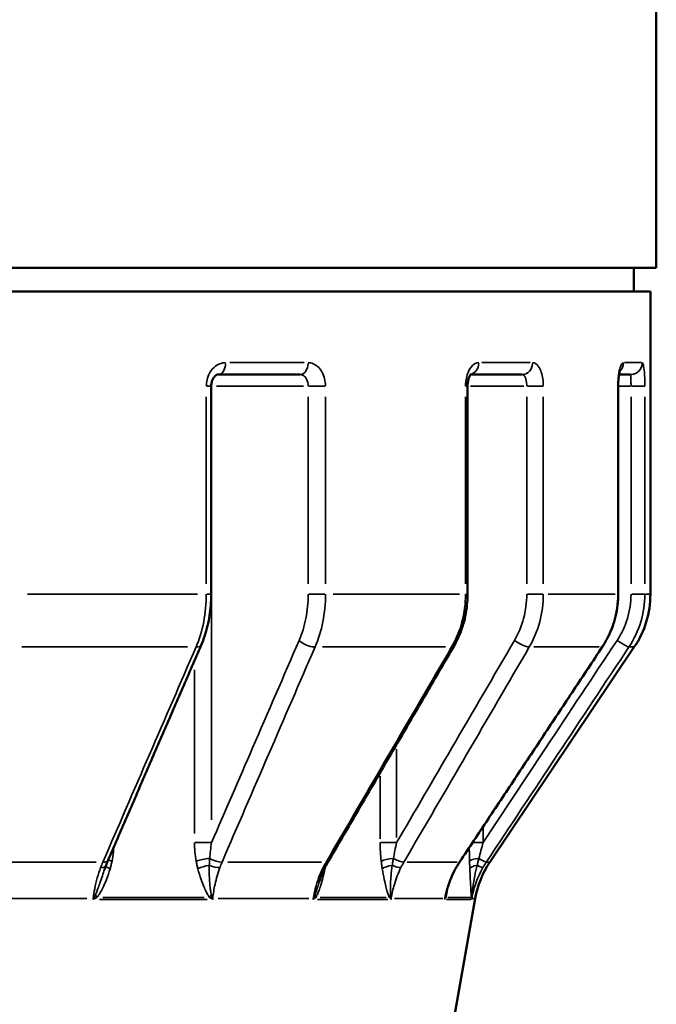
# Model space of a CAD drawing. Header units: millimetres. Extents: x 0 to 896, y -36 to 690.
# Tile 37 of 49: x 615 to 642, y 254 to 295. Entities that reach past the tile are written whole.
import ezdxf

# ---------------------------------------------------------------- set-up
doc = ezdxf.new("R2010")
doc.units = ezdxf.units.MM
doc.layers.add('Visible (ANSI)', color=7, linetype='Continuous', lineweight=50)
doc.layers.add('Visible Narrow (ANSI)', color=7, linetype='Continuous', lineweight=35)

msp = doc.modelspace()

# ---------------------------------------------------------------- linework, layer by layer
at = {"layer": 'Visible (ANSI)'}
for p, q in [((641.964, 302.402), (641.964, 284.627)), ((550.964, 284.627), (641.964, 284.627)), ((641.014, 284.627), (641.014, 283.627)), ((551.214, 283.627), (641.714, 283.627)), ((641.714, 283.627), (641.714, 270.845)), ((626.916, 280.127), (623.469, 280.127)), ((636.294, 280.127), (634.115, 280.127)), ((640.869, 280.127), (640.392, 280.127)), ((623.163, 270.845), (623.163, 279.627)), ((633.991, 270.845), (633.991, 279.627)), ((640.353, 270.845), (640.353, 279.627)), ((634.935, 259.53), (641.035, 268.616)), ((631.046, 239.433), (634.317, 257.994))]:
    msp.add_line(p, q, dxfattribs=at)
for centre, start, end in [((637.714, 270.845), 326.1267, 0), ((638.256, 257.3), 146.1267, 170.0064)]:
    msp.add_arc(centre, 4, start, end, dxfattribs=at)
for centre, major_axis, ratio, start_param, end_param in [((620.665, 257.316), (0.067, 3.937), 0.588705, 0.958872, 1.031421), ((630.827, 257.287), (0.041, 3.976), 0.834884, 0.97182, 1.041972), ((620.692, 257.312), (0.048, 3.944), 0.59388, 1.028541, 1.073483), ((636.904, 257.292), (0.004, 3.997), 0.980833, 0.977087, 1.04606)]:
    msp.add_ellipse(centre, major_axis=major_axis, ratio=ratio, start_param=start_param, end_param=end_param, dxfattribs=at)
for points, knots in [([(623.163, 279.627), (623.163, 279.677), (623.168, 279.726), (623.187, 279.82), (623.202, 279.865), (623.237, 279.945), (623.259, 279.98), (623.304, 280.04), (623.329, 280.064), (623.378, 280.102), (623.402, 280.114), (623.44, 280.125), (623.454, 280.127), (623.469, 280.127)], [0, 0, 0, 0, 0.0249976, 0.0249976, 0.0500566, 0.0500566, 0.0754381, 0.0754381, 0.1019784, 0.1019784, 0.1324998, 0.1324998, 0.1572162, 0.1572162, 0.1572162, 0.1572162]), ([(633.991, 279.627), (633.991, 279.687), (633.995, 279.747), (634.011, 279.858), (634.023, 279.911), (634.05, 280), (634.065, 280.039), (634.094, 280.097), (634.108, 280.118), (634.128, 280.144), (634.134, 280.151), (634.136, 280.152), (634.136, 280.152), (634.136, 280.152)], [0, 0, 0, 0, 0.0249092, 0.0249092, 0.0493822, 0.0493822, 0.0725417, 0.0725417, 0.0937277, 0.0937277, 0.1131923, 0.1131923, 0.1150812, 0.1150812, 0.1150812, 0.1150812]), ([(640.353, 279.627), (640.353, 279.71), (640.356, 279.792), (640.367, 279.947), (640.375, 280.019), (640.393, 280.141), (640.404, 280.193), (640.422, 280.265), (640.43, 280.29), (640.437, 280.308), (640.439, 280.311), (640.439, 280.311)], [0, 0, 0, 0, 0.0281952, 0.0281952, 0.0558619, 0.0558619, 0.0815221, 0.0815221, 0.1027547, 0.1027547, 0.1121636, 0.1121636, 0.1121636, 0.1121636]), ([(622.739, 268.696), (622.795, 268.825), (622.845, 268.958), (622.935, 269.231), (622.975, 269.371), (623.043, 269.656), (623.071, 269.801), (623.117, 270.096), (623.134, 270.245), (623.157, 270.544), (623.163, 270.695), (623.163, 270.845)], [0, 0, 0, 0, 0.0413955, 0.0413955, 0.082791, 0.082791, 0.1241865, 0.1241865, 0.165582, 0.165582, 0.2069775, 0.2069775, 0.2069775, 0.2069775]), ([(633.407, 268.643), (633.483, 268.773), (633.552, 268.909), (633.676, 269.187), (633.731, 269.33), (633.825, 269.623), (633.864, 269.772), (633.927, 270.074), (633.951, 270.227), (633.983, 270.535), (633.991, 270.69), (633.991, 270.845)], [0, 0, 0, 0, 0.0413955, 0.0413955, 0.082791, 0.082791, 0.1241865, 0.1241865, 0.165582, 0.165582, 0.2069775, 0.2069775, 0.2069775, 0.2069775]), ([(639.683, 268.618), (639.77, 268.749), (639.849, 268.885), (639.991, 269.166), (640.053, 269.31), (640.162, 269.606), (640.207, 269.756), (640.28, 270.063), (640.307, 270.218), (640.344, 270.531), (640.353, 270.688), (640.353, 270.845)], [0, 0, 0, 0, 0.0413955, 0.0413955, 0.082791, 0.082791, 0.1241865, 0.1241865, 0.165582, 0.165582, 0.2069775, 0.2069775, 0.2069775, 0.2069775]), ([(618.806, 259.61), (619.068, 260.215), (619.33, 260.821), (619.855, 262.032), (620.117, 262.638), (620.642, 263.85), (620.904, 264.455), (621.428, 265.667), (621.69, 266.273), (622.215, 267.484), (622.477, 268.09), (622.739, 268.696)], [0, 0, 0, 0, 0.219092, 0.219092, 0.438184, 0.438184, 0.657276, 0.657276, 0.876368, 0.876368, 1.095461, 1.095461, 1.095461, 1.095461]), ([(628.108, 259.556), (628.461, 260.162), (628.815, 260.768), (629.521, 261.979), (629.875, 262.585), (630.581, 263.796), (630.935, 264.402), (631.641, 265.614), (631.994, 266.22), (632.701, 267.431), (633.054, 268.037), (633.407, 268.643)], [0, 0, 0, 0, 0.219092, 0.219092, 0.438184, 0.438184, 0.657276, 0.657276, 0.876368, 0.876368, 1.095461, 1.095461, 1.095461, 1.095461]), ([(633.657, 259.532), (634.059, 260.138), (634.461, 260.743), (635.265, 261.955), (635.666, 262.56), (636.47, 263.772), (636.872, 264.378), (637.675, 265.589), (638.077, 266.195), (638.88, 267.407), (639.282, 268.013), (639.683, 268.618)], [0, 0, 0, 0, 0.219092, 0.219092, 0.438184, 0.438184, 0.657276, 0.657276, 0.876368, 0.876368, 1.095461, 1.095461, 1.095461, 1.095461]), ([(627.728, 258.7), (627.742, 258.743), (627.757, 258.786), (627.787, 258.871), (627.802, 258.913), (627.835, 258.997), (627.852, 259.039), (627.887, 259.121), (627.905, 259.162), (627.942, 259.242), (627.961, 259.282), (627.981, 259.322)], [0.14166289, 0.14166289, 0.14166289, 0.14166289, 0.15699974, 0.15699974, 0.17233659, 0.17233659, 0.18767344, 0.18767344, 0.20301028, 0.20301028, 0.21834713, 0.21834713, 0.21834713, 0.21834713]), ([(633.09, 258.215), (633.108, 258.291), (633.128, 258.366), (633.171, 258.516), (633.196, 258.59), (633.248, 258.736), (633.276, 258.809), (633.337, 258.952), (633.37, 259.023), (633.439, 259.162), (633.475, 259.231), (633.514, 259.298)], [0.0868192, 0.0868192, 0.0868192, 0.0868192, 0.1131248, 0.1131248, 0.1394303, 0.1394303, 0.1657359, 0.1657359, 0.1920415, 0.1920415, 0.2183471, 0.2183471, 0.2183471, 0.2183471])]:
    msp.add_open_spline(points, degree=3, knots=knots, dxfattribs=at)
msp.add_open_spline([(640.439, 280.311), (640.439, 280.311), (640.439, 280.311), (640.438, 280.31)], degree=3, dxfattribs=at)
at = {"layer": 'Visible Narrow (ANSI)'}
for p, q in [((623.951, 280.627), (627.089, 280.627)), ((634.587, 280.627), (636.635, 280.627)), ((640.625, 280.627), (641.336, 280.627)), ((622.974, 279.627), (623.162, 279.627)), ((623.18, 279.627), (623.164, 279.627)), ((623.385, 279.627), (627.055, 279.627)), ((627.287, 279.627), (627.96, 279.627)), ((633.913, 279.627), (633.991, 279.627)), ((634.116, 279.627), (636.366, 279.627)), ((636.527, 279.627), (637.172, 279.627)), ((640.339, 279.627), (640.353, 279.627)), ((640.38, 279.627), (640.868, 279.627)), ((640.936, 279.627), (641.473, 279.627)), ((622.956, 279.188), (622.956, 271.285)), ((627.259, 279.188), (627.259, 271.285)), ((627.991, 271.285), (627.991, 279.188)), ((633.905, 279.188), (633.905, 271.285)), ((636.491, 279.188), (636.491, 271.285)), ((637.191, 271.285), (637.191, 279.188)), ((640.338, 279.188), (640.338, 271.285)), ((640.895, 279.188), (640.895, 271.285)), ((641.479, 271.285), (641.479, 279.188)), ((623.181, 261.321), (623.181, 278.664)), ((615.407, 270.845), (622.581, 270.845)), ((623.162, 270.845), (622.974, 270.845)), ((627.96, 270.845), (627.287, 270.845)), ((628.319, 270.845), (633.644, 270.845)), ((633.991, 270.845), (633.913, 270.845)), ((637.172, 270.845), (636.527, 270.845)), ((637.39, 270.845), (640.223, 270.845)), ((640.353, 270.845), (640.339, 270.845)), ((641.473, 270.845), (640.936, 270.845)), ((641.502, 270.845), (641.713, 270.845)), ((622.157, 268.616), (615.158, 268.616)), ((633.064, 268.616), (627.869, 268.616)), ((639.556, 268.616), (636.792, 268.616)), ((641.034, 268.616), (640.83, 268.616)), ((622.455, 267.655), (622.455, 260.741)), ((630.996, 260.565), (630.996, 264.301)), ((630.299, 263.165), (630.299, 260.505)), ((634.647, 260.391), (634.647, 260.99)), ((622.485, 260.357), (623.153, 260.357)), ((630.319, 260.357), (630.96, 260.357)), ((634.222, 260.357), (634.623, 260.357)), ((612.971, 259.53), (618.304, 259.53)), ((623.861, 259.53), (627.819, 259.53)), ((631.446, 259.53), (633.552, 259.53)), ((634.798, 259.53), (634.935, 259.53)), ((617.909, 257.994), (612.755, 257.994)), ((618.18, 257.992), (618.176, 257.953)), ((618.445, 257.951), (622.986, 257.951)), ((622.869, 258.038), (618.588, 258.038)), ((623.221, 257.953), (623.225, 257.992)), ((627.284, 257.994), (623.459, 257.994)), ((627.656, 257.951), (630.62, 257.951)), ((630.553, 258.038), (627.759, 258.038)), ((630.761, 257.953), (630.767, 257.992)), ((632.942, 257.994), (630.906, 257.994)), ((633.105, 257.951), (634.135, 257.951)), ((634.125, 258.038), (633.155, 258.038)), ((634.165, 257.953), (634.172, 257.992)), ((634.317, 257.994), (634.186, 257.994))]:
    msp.add_line(p, q, dxfattribs=at)
for centre, major_axis, ratio, start_param, end_param in [((623.469, 280.627), (0, -0.5), 0.603458, 0.07854, 1.492257), ((626.916, 280.627), (0, -0.5), 0.680491, 0.07854, 1.492257), ((634.044, 280.627), (0, -0.5), 0.83979, 0.25313, 1.501445), ((636.294, 280.627), (0, -0.5), 0.89007, 0.07854, 1.492257), ((640.087, 280.627), (0, -0.5), 0.974831, 0.79873, 1.530161), ((640.869, 280.627), (0, -0.5), 0.992293, 0.07854, 1.492257), ((622.798, 279.627), (0, 0.5), 0.766044, 4.723551, 4.924467), ((627.259, 268.895), (0.459, -0.199), 0.427761, 4.014299, 5.483049), ((636.225, 268.895), (0.432, -0.252), 0.279201, 4.347318, 5.816068), ((640.395, 268.895), (0.417, -0.276), 0.096966, 4.648741, 6.117491), ((622.28, 268.895), (0.459, -0.199), 0.427761, 5.484391, 6.241144), ((632.975, 268.895), (0.432, -0.252), 0.279201, 5.800759, 6.257794), ((639.267, 268.895), (0.417, -0.276), 0.096966, 6.087111, 6.272866), ((618.347, 259.808), (0.459, -0.199), 0.428039, 5.475206, 6.24066), ((619.269, 259.563), (-0.489, 0.105), 0.153195, 0.436788, 0.923314), ((622.872, 259.563), (-0.491, -0.095), 0.177395, 4.259936, 5.391854), ((623.326, 259.808), (0.459, -0.199), 0.428039, 4.446345, 5.515227), ((627.676, 259.808), (0.432, -0.252), 0.279382, 5.791543, 6.257309), ((630.792, 259.563), (-0.497, -0.059), 0.230599, 4.612282, 5.7442), ((630.926, 259.808), (0.432, -0.252), 0.279382, 4.779332, 5.848214), ((634.572, 259.563), (-0.5, -0.015), 0.255989, 4.971278, 6.103195), ((634.369, 259.808), (0.417, -0.276), 0.097028, 5.080682, 6.149564), ((618.241, 259.546), (0.469, -0.174), 0.383318, 5.451504, 6.239413), ((619.188, 259.244), (-0.48, 0.14), 0.202284, 0.186638, 0.924908), ((622.944, 259.244), (-0.484, -0.127), 0.235722, 4.41562, 5.389502), ((623.221, 259.546), (0.469, -0.174), 0.383318, 4.607791, 5.506588), ((627.534, 259.546), (0.447, -0.224), 0.250193, 5.772142, 6.256288), ((628.385, 259.244), (-0.49, 0.099), 0.284149, 0.542342, 0.612584), ((630.837, 259.244), (-0.494, -0.08), 0.305975, 4.770477, 5.744359), ((630.784, 259.546), (0.447, -0.224), 0.250193, 4.945305, 5.844103), ((633.079, 259.546), (0.435, -0.247), 0.086891, 6.06859, 6.271891), ((633.241, 259.808), (0.417, -0.276), 0.097028, 6.077826, 6.272377), ((634.583, 259.244), (-0.5, -0.02), 0.339322, 5.137632, 6.111514), ((634.208, 259.546), (0.435, -0.247), 0.086891, 5.257355, 6.156153), ((617.898, 258.081), (0.497, -0.056), 0.133428, 5.334522, 5.373795), ((618.498, 257.907), (-0.367, 0.339), 0.337079, 0.980859, 1.035736), ((618.624, 258.038), (-0.366, 0.341), 0.434613, 0.865104, 1.120135), ((623.443, 258.038), (-0.388, -0.315), 0.529114, 5.021095, 5.276126), ((623.542, 257.907), (-0.421, -0.27), 0.570774, 5.199982, 5.25486), ((622.877, 258.081), (0.497, -0.056), 0.133428, 5.462436, 5.501708), ((627.071, 258.081), (0.494, -0.076), 0.087089, 5.682638, 5.721911), ((627.902, 257.907), (-0.409, 0.287), 0.535307, 0.678925, 0.733803), ((627.994, 258.038), (-0.419, 0.272), 0.618372, 0.541034, 0.796065), ((631.139, 258.038), (-0.449, -0.219), 0.680054, 5.391796, 5.646827), ((631.195, 257.907), (-0.476, -0.152), 0.687841, 5.607967, 5.662845), ((630.321, 258.081), (0.494, -0.076), 0.087089, 5.810551, 5.849824), ((632.553, 258.081), (0.493, -0.086), 0.030246, 6.027675, 6.066947), ((633.515, 257.907), (-0.465, 0.184), 0.668969, 0.292743, 0.347621), ((633.561, 258.038), (-0.48, 0.139), 0.727547, 0.109778, 0.364809), ((634.653, 258.038), (-0.497, -0.052), 0.748969, 5.874225, 6.129256), ((634.658, 257.907), (-0.5, 0.02), 0.721943, 6.098184, 6.153062), ((633.682, 258.081), (0.493, -0.086), 0.030246, 6.155588, 6.194861)]:
    msp.add_ellipse(centre, major_axis=major_axis, ratio=ratio, start_param=start_param, end_param=end_param, dxfattribs=at)
for points, knots in [([(623.77, 280.627), (623.598, 280.627), (623.425, 280.557), (623.195, 280.347), (623.119, 280.241), (623.02, 280.03), (622.989, 279.929), (622.961, 279.76), (622.956, 279.694), (622.956, 279.627)], [-0.1572162, -0.1572162, -0.1572162, -0.1572162, -0.0930799, -0.0930799, -0.0517111, -0.0517111, -0.0198889, -0.0198889, 0, 0, 0, 0]), ([(627.991, 279.627), (627.991, 279.682), (627.987, 279.737), (627.956, 279.997), (627.883, 280.191), (627.691, 280.451), (627.588, 280.535), (627.404, 280.612), (627.33, 280.627), (627.256, 280.627)], [-0.1572184, -0.1572184, -0.1572184, -0.1572184, -0.1407205, -0.1407205, -0.0781781, -0.0781781, -0.0300685, -0.0300685, 0, 0, 0, 0]), ([(634.464, 280.627), (634.347, 280.627), (634.228, 280.557), (634.07, 280.347), (634.018, 280.241), (633.949, 280.029), (633.928, 279.929), (633.909, 279.76), (633.905, 279.694), (633.905, 279.627)], [-0.1572161, -0.1572161, -0.1572161, -0.1572161, -0.0930556, -0.0930556, -0.0516976, -0.0516976, -0.0198837, -0.0198837, 0, 0, 0, 0]), ([(637.191, 279.627), (637.191, 279.682), (637.189, 279.737), (637.17, 279.997), (637.126, 280.191), (637.008, 280.451), (636.945, 280.535), (636.831, 280.612), (636.786, 280.627), (636.739, 280.627)], [-0.1572182, -0.1572182, -0.1572182, -0.1572182, -0.1407205, -0.1407205, -0.0781781, -0.0781781, -0.0300685, -0.0300685, 0, 0, 0, 0]), ([(640.575, 280.627), (640.567, 280.627), (640.558, 280.625), (640.51, 280.602), (640.469, 280.534), (640.409, 280.345), (640.387, 280.24), (640.357, 280.028), (640.348, 279.928), (640.34, 279.759), (640.338, 279.693), (640.338, 279.627)], [-0.1572162, -0.1572162, -0.1572162, -0.1572162, -0.1463215, -0.1463215, -0.092739, -0.092739, -0.0515216, -0.0515216, -0.019816, -0.019816, 0, 0, 0, 0]), ([(641.479, 279.627), (641.479, 279.747), (641.477, 279.867), (641.466, 280.147), (641.455, 280.298), (641.427, 280.495), (641.412, 280.559), (641.386, 280.616), (641.376, 280.627), (641.365, 280.627)], [-0.1572178, -0.1572178, -0.1572178, -0.1572178, -0.1212834, -0.1212834, -0.0673797, -0.0673797, -0.0259153, -0.0259153, 0, 0, 0, 0]), ([(626.916, 280.127), (626.951, 280.127), (626.986, 280.12), (627.072, 280.081), (627.12, 280.039), (627.209, 279.909), (627.243, 279.812), (627.258, 279.682), (627.259, 279.655), (627.259, 279.627)], [0, 0, 0, 0, 0.0300685, 0.0300685, 0.0781781, 0.0781781, 0.1407205, 0.1407205, 0.1572184, 0.1572184, 0.1572184, 0.1572184]), ([(636.294, 280.127), (636.315, 280.127), (636.335, 280.12), (636.385, 280.081), (636.413, 280.039), (636.463, 279.909), (636.482, 279.812), (636.49, 279.682), (636.491, 279.655), (636.491, 279.627)], [0, 0, 0, 0, 0.0300685, 0.0300685, 0.0781781, 0.0781781, 0.1407205, 0.1407205, 0.1572182, 0.1572182, 0.1572182, 0.1572182]), ([(640.869, 280.127), (640.872, 280.127), (640.875, 280.122), (640.882, 280.093), (640.885, 280.061), (640.891, 279.962), (640.893, 279.887), (640.895, 279.747), (640.895, 279.687), (640.895, 279.627)], [0, 0, 0, 0, 0.0259153, 0.0259153, 0.0673797, 0.0673797, 0.1212834, 0.1212834, 0.1572178, 0.1572178, 0.1572178, 0.1572178]), ([(622.956, 270.845), (622.956, 270.451), (622.918, 270.057), (622.772, 269.303), (622.663, 268.943), (622.523, 268.616)], [-0.2069775, -0.2069775, -0.2069775, -0.2069775, -0.1034888, -0.1034888, 0, 0, 0, 0]), ([(627.259, 270.845), (627.259, 270.5), (627.226, 270.156), (627.096, 269.496), (627, 269.181), (626.876, 268.895)], [0, 0, 0, 0, 0.1034968, 0.1034968, 0.2069775, 0.2069775, 0.2069775, 0.2069775]), ([(627.549, 268.616), (627.692, 268.943), (627.803, 269.303), (627.952, 270.057), (627.991, 270.451), (627.991, 270.845)], [-0.2069775, -0.2069775, -0.2069775, -0.2069775, -0.1034968, -0.1034968, 0, 0, 0, 0]), ([(633.905, 270.845), (633.905, 270.451), (633.854, 270.057), (633.656, 269.303), (633.508, 268.943), (633.318, 268.616)], [-0.2069775, -0.2069775, -0.2069775, -0.2069775, -0.1034888, -0.1034888, 0, 0, 0, 0]), ([(636.491, 270.845), (636.491, 270.5), (636.446, 270.155), (636.272, 269.496), (636.142, 269.181), (635.975, 268.895)], [0, 0, 0, 0, 0.1035064, 0.1035064, 0.2069775, 0.2069775, 0.2069775, 0.2069775]), ([(636.599, 268.616), (636.79, 268.943), (636.94, 269.303), (637.14, 270.057), (637.191, 270.451), (637.191, 270.845)], [-0.2069775, -0.2069775, -0.2069775, -0.2069775, -0.1035064, -0.1035064, 0, 0, 0, 0]), ([(640.338, 270.845), (640.338, 270.451), (640.28, 270.057), (640.054, 269.303), (639.885, 268.943), (639.669, 268.616)], [-0.2069775, -0.2069775, -0.2069775, -0.2069775, -0.1034888, -0.1034888, 0, 0, 0, 0]), ([(640.895, 270.845), (640.895, 270.501), (640.844, 270.156), (640.646, 269.496), (640.498, 269.181), (640.308, 268.895)], [0, 0, 0, 0, 0.1034894, 0.1034894, 0.2069775, 0.2069775, 0.2069775, 0.2069775]), ([(640.808, 268.616), (641.025, 268.943), (641.194, 269.303), (641.421, 270.057), (641.479, 270.451), (641.479, 270.845)], [-0.2069775, -0.2069775, -0.2069775, -0.2069775, -0.1034894, -0.1034894, 0, 0, 0, 0]), ([(626.876, 268.895), (626.221, 267.38), (625.566, 265.866), (624.334, 263.02), (623.757, 261.689), (623.181, 260.357)], [0, 0, 0, 0, 0.54773, 0.54773, 1.029261, 1.029261, 1.029261, 1.029261]), ([(635.975, 268.895), (635.092, 267.38), (634.209, 265.866), (632.55, 263.02), (631.773, 261.689), (630.996, 260.357)], [0, 0, 0, 0, 0.54773, 0.54773, 1.029261, 1.029261, 1.029261, 1.029261]), ([(640.308, 268.895), (639.304, 267.38), (638.3, 265.866), (636.413, 263.02), (635.53, 261.689), (634.647, 260.357)], [0, 0, 0, 0, 0.54773, 0.54773, 1.029261, 1.029261, 1.029261, 1.029261]), ([(622.523, 268.616), (621.867, 267.101), (621.211, 265.587), (619.898, 262.558), (619.242, 261.044), (618.586, 259.53)], [-1.095461, -1.095461, -1.095461, -1.095461, -0.54773, -0.54773, 0, 0, 0, 0]), ([(623.619, 259.53), (624.274, 261.044), (624.929, 262.558), (626.239, 265.587), (626.894, 267.101), (627.549, 268.616)], [-1.095461, -1.095461, -1.095461, -1.095461, -0.54773, -0.54773, 0, 0, 0, 0]), ([(633.318, 268.616), (632.435, 267.101), (631.552, 265.587), (629.784, 262.558), (628.901, 261.044), (628.017, 259.53)], [-1.095461, -1.095461, -1.095461, -1.095461, -0.54773, -0.54773, 0, 0, 0, 0]), ([(631.302, 259.53), (632.185, 261.044), (633.068, 262.558), (634.834, 265.587), (635.716, 267.101), (636.599, 268.616)], [-1.095461, -1.095461, -1.095461, -1.095461, -0.54773, -0.54773, 0, 0, 0, 0]), ([(639.669, 268.616), (638.665, 267.101), (637.66, 265.587), (635.651, 262.558), (634.647, 261.044), (633.642, 259.53)], [-1.095461, -1.095461, -1.095461, -1.095461, -0.54773, -0.54773, 0, 0, 0, 0]), ([(634.783, 259.53), (635.787, 261.044), (636.792, 262.558), (638.8, 265.587), (639.804, 267.101), (640.808, 268.616)], [-1.095461, -1.095461, -1.095461, -1.095461, -0.54773, -0.54773, 0, 0, 0, 0]), ([(618.972, 259.563), (618.999, 259.693), (619.019, 259.824), (619.039, 260.027), (619.045, 260.098), (619.048, 260.169)], [0, 0, 0, 0, 0.0401426, 0.0401426, 0.06143503, 0.06143503, 0.06143503, 0.06143503]), ([(622.455, 260.357), (622.455, 260.224), (622.461, 260.09), (622.485, 259.824), (622.503, 259.693), (622.527, 259.563)], [-0.08028521, -0.08028521, -0.08028521, -0.08028521, -0.0401426, -0.0401426, 0, 0, 0, 0]), ([(623.099, 259.686), (623.106, 259.795), (623.116, 259.907), (623.144, 260.131), (623.161, 260.244), (623.181, 260.357)], [0, 0, 0, 0, 0.0401426, 0.0401426, 0.08028521, 0.08028521, 0.08028521, 0.08028521]), ([(630.299, 260.357), (630.299, 260.224), (630.303, 260.09), (630.318, 259.824), (630.329, 259.693), (630.344, 259.563)], [-0.08028521, -0.08028521, -0.08028521, -0.08028521, -0.0401426, -0.0401426, 0, 0, 0, 0]), ([(630.859, 259.686), (630.877, 259.795), (630.898, 259.907), (630.945, 260.131), (630.97, 260.244), (630.996, 260.357)], [0, 0, 0, 0, 0.0401426, 0.0401426, 0.08028521, 0.08028521, 0.08028521, 0.08028521]), ([(634.064, 260.145), (634.065, 260.082), (634.065, 260.019), (634.068, 259.824), (634.071, 259.693), (634.075, 259.563)], [-0.05904345, -0.05904345, -0.05904345, -0.05904345, -0.0401426, -0.0401426, 0, 0, 0, 0]), ([(634.47, 259.686), (634.498, 259.795), (634.527, 259.907), (634.586, 260.131), (634.616, 260.244), (634.647, 260.357)], [0, 0, 0, 0, 0.0401426, 0.0401426, 0.08028521, 0.08028521, 0.08028521, 0.08028521]), ([(618.892, 259.244), (618.907, 259.295), (618.92, 259.347), (618.947, 259.453), (618.96, 259.508), (618.972, 259.563)], [0, 0, 0, 0, 0.01627289, 0.01627289, 0.03345504, 0.03345504, 0.03345504, 0.03345504]), ([(622.527, 259.563), (622.538, 259.508), (622.549, 259.453), (622.574, 259.347), (622.586, 259.295), (622.599, 259.244)], [-0.03345504, -0.03345504, -0.03345504, -0.03345504, -0.01627289, -0.01627289, 0, 0, 0, 0]), ([(623.083, 259.395), (623.084, 259.443), (623.086, 259.49), (623.092, 259.587), (623.095, 259.637), (623.099, 259.686)], [0, 0, 0, 0, 0.01627289, 0.01627289, 0.03345504, 0.03345504, 0.03345504, 0.03345504]), ([(630.344, 259.563), (630.351, 259.508), (630.358, 259.453), (630.373, 259.347), (630.38, 259.295), (630.388, 259.244)], [-0.03345504, -0.03345504, -0.03345504, -0.03345504, -0.01627289, -0.01627289, 0, 0, 0, 0]), ([(630.81, 259.395), (630.817, 259.443), (630.825, 259.49), (630.841, 259.587), (630.85, 259.637), (630.859, 259.686)], [0, 0, 0, 0, 0.01627289, 0.01627289, 0.03345504, 0.03345504, 0.03345504, 0.03345504]), ([(634.075, 259.563), (634.076, 259.508), (634.078, 259.453), (634.082, 259.347), (634.084, 259.295), (634.086, 259.244)], [-0.03345504, -0.03345504, -0.03345504, -0.03345504, -0.01627289, -0.01627289, 0, 0, 0, 0]), ([(634.395, 259.395), (634.407, 259.443), (634.419, 259.49), (634.444, 259.587), (634.457, 259.637), (634.47, 259.686)], [0, 0, 0, 0, 0.01627289, 0.01627289, 0.03345504, 0.03345504, 0.03345504, 0.03345504]), ([(618.49, 259.296), (618.385, 259.016), (618.301, 258.716), (618.217, 258.27), (618.197, 258.133), (618.181, 257.994)], [-0.2183471, -0.2183471, -0.2183471, -0.2183471, -0.1091736, -0.1091736, -0.0616704, -0.0616704, -0.0616704, -0.0616704]), ([(618.656, 259.218), (618.626, 259.129), (618.595, 259.039), (618.53, 258.848), (618.496, 258.746), (618.434, 258.567), (618.407, 258.489), (618.358, 258.354), (618.337, 258.296), (618.301, 258.207), (618.287, 258.174), (618.272, 258.143)], [-0.1204244, -0.1204244, -0.1204244, -0.1204244, -0.0905507, -0.0905507, -0.0573913, -0.0573913, -0.031884, -0.031884, -0.0122631, -0.0122631, 0, 0, 0, 0]), ([(618.335, 258.038), (618.36, 258.065), (618.383, 258.095), (618.439, 258.175), (618.471, 258.227), (618.54, 258.351), (618.576, 258.423), (618.655, 258.591), (618.697, 258.689), (618.794, 258.936), (618.847, 259.088), (618.892, 259.244)], [0, 0, 0, 0, 0.0122631, 0.0122631, 0.031884, 0.031884, 0.0573913, 0.0573913, 0.0905507, 0.0905507, 0.1402877, 0.1402877, 0.1402877, 0.1402877]), ([(622.599, 259.244), (622.64, 259.088), (622.687, 258.936), (622.773, 258.689), (622.81, 258.591), (622.881, 258.423), (622.913, 258.351), (622.973, 258.227), (623.001, 258.175), (623.05, 258.095), (623.07, 258.065), (623.091, 258.038)], [-0.1402877, -0.1402877, -0.1402877, -0.1402877, -0.0905507, -0.0905507, -0.0573913, -0.0573913, -0.031884, -0.031884, -0.0122631, -0.0122631, 0, 0, 0, 0]), ([(623.171, 258.143), (623.162, 258.174), (623.155, 258.207), (623.138, 258.296), (623.129, 258.354), (623.112, 258.489), (623.104, 258.567), (623.09, 258.746), (623.085, 258.848), (623.077, 259.1), (623.078, 259.249), (623.083, 259.395)], [0, 0, 0, 0, 0.0122631, 0.0122631, 0.031884, 0.031884, 0.0573913, 0.0573913, 0.0905507, 0.0905507, 0.1402877, 0.1402877, 0.1402877, 0.1402877]), ([(623.226, 257.994), (623.248, 258.196), (623.281, 258.395), (623.376, 258.834), (623.444, 259.072), (623.527, 259.296)], [-0.1566768, -0.1566768, -0.1566768, -0.1566768, -0.0875649, -0.0875649, 0, 0, 0, 0]), ([(627.889, 259.296), (627.748, 259.016), (627.637, 258.716), (627.524, 258.27), (627.496, 258.133), (627.475, 257.994)], [-0.2183471, -0.2183471, -0.2183471, -0.2183471, -0.1091736, -0.1091736, -0.0616704, -0.0616704, -0.0616704, -0.0616704]), ([(627.583, 258.038), (627.6, 258.065), (627.616, 258.095), (627.655, 258.175), (627.677, 258.227), (627.725, 258.351), (627.75, 258.423), (627.805, 258.591), (627.834, 258.689), (627.902, 258.936), (627.938, 259.088), (627.969, 259.244)], [0, 0, 0, 0, 0.0122631, 0.0122631, 0.031884, 0.031884, 0.0573913, 0.0573913, 0.0905507, 0.0905507, 0.1402877, 0.1402877, 0.1402877, 0.1402877]), ([(630.388, 259.244), (630.413, 259.088), (630.442, 258.936), (630.495, 258.689), (630.517, 258.591), (630.56, 258.423), (630.579, 258.351), (630.616, 258.227), (630.633, 258.175), (630.662, 258.095), (630.674, 258.065), (630.687, 258.038)], [-0.1402877, -0.1402877, -0.1402877, -0.1402877, -0.0905507, -0.0905507, -0.0573913, -0.0573913, -0.031884, -0.031884, -0.0122631, -0.0122631, 0, 0, 0, 0]), ([(630.745, 258.143), (630.741, 258.174), (630.739, 258.207), (630.734, 258.296), (630.733, 258.354), (630.733, 258.489), (630.735, 258.567), (630.742, 258.746), (630.749, 258.848), (630.771, 259.1), (630.789, 259.249), (630.81, 259.395)], [0, 0, 0, 0, 0.0122631, 0.0122631, 0.031884, 0.031884, 0.0573913, 0.0573913, 0.0905507, 0.0905507, 0.1402877, 0.1402877, 0.1402877, 0.1402877]), ([(630.768, 257.994), (630.798, 258.196), (630.843, 258.395), (630.972, 258.834), (631.065, 259.072), (631.176, 259.296)], [-0.1566768, -0.1566768, -0.1566768, -0.1566768, -0.0875638, -0.0875638, 0, 0, 0, 0]), ([(633.498, 259.296), (633.338, 259.016), (633.212, 258.716), (633.084, 258.27), (633.053, 258.133), (633.029, 257.994)], [-0.2183471, -0.2183471, -0.2183471, -0.2183471, -0.1091736, -0.1091736, -0.0616704, -0.0616704, -0.0616704, -0.0616704]), ([(634.086, 259.244), (634.092, 259.088), (634.099, 258.936), (634.112, 258.689), (634.117, 258.591), (634.127, 258.423), (634.131, 258.351), (634.14, 258.227), (634.143, 258.175), (634.15, 258.095), (634.153, 258.065), (634.155, 258.038)], [-0.1402877, -0.1402877, -0.1402877, -0.1402877, -0.0905507, -0.0905507, -0.0573913, -0.0573913, -0.031884, -0.031884, -0.0122631, -0.0122631, 0, 0, 0, 0]), ([(634.172, 257.994), (634.207, 258.196), (634.258, 258.395), (634.405, 258.834), (634.512, 259.072), (634.639, 259.296)], [-0.1566768, -0.1566768, -0.1566768, -0.1566768, -0.0875995, -0.0875995, 0, 0, 0, 0]), ([(634.184, 258.143), (634.186, 258.174), (634.189, 258.207), (634.197, 258.296), (634.204, 258.354), (634.22, 258.489), (634.231, 258.567), (634.259, 258.746), (634.277, 258.848), (634.326, 259.1), (634.359, 259.249), (634.395, 259.395)], [0, 0, 0, 0, 0.0122631, 0.0122631, 0.031884, 0.031884, 0.0573913, 0.0573913, 0.0905507, 0.0905507, 0.1402877, 0.1402877, 0.1402877, 0.1402877]), ([(627.728, 258.7), (627.723, 258.682), (627.717, 258.663), (627.686, 258.567), (627.662, 258.489), (627.619, 258.354), (627.601, 258.296), (627.571, 258.207), (627.559, 258.174), (627.547, 258.143)], [-0.06341438, -0.06341438, -0.06341438, -0.06341438, -0.05739127, -0.05739127, -0.03188404, -0.03188404, -0.01226309, -0.01226309, 0, 0, 0, 0]), ([(633.077, 258.038), (633.085, 258.065), (633.092, 258.095), (633.109, 258.175), (633.119, 258.227), (633.139, 258.342), (633.148, 258.404), (633.158, 258.468)], [0, 0, 0, 0, 0.01226309, 0.01226309, 0.03188404, 0.03188404, 0.05411285, 0.05411285, 0.05411285, 0.05411285]), ([(618.198, 257.994), (618.194, 257.987), (618.191, 257.98), (618.183, 257.966), (618.18, 257.958), (618.176, 257.951)], [0, 0, 0, 0, 0.003089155, 0.003089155, 0.00617831, 0.00617831, 0.00617831, 0.00617831]), ([(618.176, 257.951), (618.182, 257.955), (618.188, 257.958), (618.201, 257.965), (618.207, 257.969), (618.213, 257.973)], [-0.00617831, -0.00617831, -0.00617831, -0.00617831, -0.003089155, -0.003089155, 0, 0, 0, 0]), ([(618.272, 258.143), (618.26, 258.119), (618.248, 258.094), (618.223, 258.045), (618.21, 258.02), (618.198, 257.994)], [-0.01981211, -0.01981211, -0.01981211, -0.01981211, -0.00990606, -0.00990606, 0, 0, 0, 0]), ([(618.213, 257.973), (618.233, 257.984), (618.254, 257.995), (618.295, 258.016), (618.315, 258.027), (618.335, 258.038)], [0, 0, 0, 0, 0.00990606, 0.00990606, 0.01981211, 0.01981211, 0.01981211, 0.01981211]), ([(623.091, 258.038), (623.109, 258.027), (623.126, 258.016), (623.16, 257.995), (623.177, 257.984), (623.192, 257.973)], [-0.01981211, -0.01981211, -0.01981211, -0.01981211, -0.00990606, -0.00990606, 0, 0, 0, 0]), ([(623.21, 257.994), (623.204, 258.02), (623.198, 258.045), (623.184, 258.094), (623.178, 258.119), (623.171, 258.143)], [0, 0, 0, 0, 0.00990606, 0.00990606, 0.01981211, 0.01981211, 0.01981211, 0.01981211]), ([(623.192, 257.973), (623.197, 257.969), (623.202, 257.965), (623.211, 257.958), (623.216, 257.955), (623.221, 257.951)], [-0.006149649, -0.006149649, -0.006149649, -0.006149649, -0.003060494, -0.003060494, 0.000028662, 0.000028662, 0.000028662, 0.000028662]), ([(623.221, 257.951), (623.219, 257.958), (623.217, 257.966), (623.213, 257.98), (623.212, 257.987), (623.21, 257.994)], [-0.000028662, -0.000028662, -0.000028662, -0.000028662, 0.003060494, 0.003060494, 0.006149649, 0.006149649, 0.006149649, 0.006149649]), ([(627.487, 257.994), (627.484, 257.987), (627.481, 257.98), (627.475, 257.966), (627.471, 257.958), (627.468, 257.951)], [0, 0, 0, 0, 0.003089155, 0.003089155, 0.00617831, 0.00617831, 0.00617831, 0.00617831]), ([(627.468, 257.951), (627.473, 257.955), (627.478, 257.958), (627.487, 257.965), (627.491, 257.969), (627.496, 257.973)], [-0.00617831, -0.00617831, -0.00617831, -0.00617831, -0.003089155, -0.003089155, 0, 0, 0, 0]), ([(627.547, 258.143), (627.537, 258.119), (627.528, 258.094), (627.508, 258.045), (627.497, 258.02), (627.487, 257.994)], [-0.01981211, -0.01981211, -0.01981211, -0.01981211, -0.00990606, -0.00990606, 0, 0, 0, 0]), ([(627.496, 257.973), (627.511, 257.984), (627.526, 257.995), (627.555, 258.016), (627.569, 258.027), (627.583, 258.038)], [0, 0, 0, 0, 0.00990606, 0.00990606, 0.01981211, 0.01981211, 0.01981211, 0.01981211]), ([(630.687, 258.038), (630.698, 258.027), (630.708, 258.016), (630.727, 257.995), (630.737, 257.984), (630.746, 257.973)], [-0.01981211, -0.01981211, -0.01981211, -0.01981211, -0.00990606, -0.00990606, 0, 0, 0, 0]), ([(630.758, 257.994), (630.757, 258.02), (630.754, 258.045), (630.75, 258.094), (630.747, 258.119), (630.745, 258.143)], [0, 0, 0, 0, 0.00990606, 0.00990606, 0.01981211, 0.01981211, 0.01981211, 0.01981211]), ([(630.746, 257.973), (630.748, 257.969), (630.751, 257.965), (630.756, 257.958), (630.759, 257.955), (630.761, 257.951)], [-0.006149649, -0.006149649, -0.006149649, -0.006149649, -0.003060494, -0.003060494, 0.000028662, 0.000028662, 0.000028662, 0.000028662]), ([(630.761, 257.951), (630.761, 257.958), (630.76, 257.966), (630.759, 257.98), (630.759, 257.987), (630.758, 257.994)], [-0.000028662, -0.000028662, -0.000028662, -0.000028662, 0.003060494, 0.003060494, 0.006149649, 0.006149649, 0.006149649, 0.006149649]), ([(633.034, 257.994), (633.032, 257.987), (633.03, 257.98), (633.026, 257.966), (633.023, 257.958), (633.021, 257.951)], [0, 0, 0, 0, 0.003089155, 0.003089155, 0.00617831, 0.00617831, 0.00617831, 0.00617831]), ([(633.021, 257.951), (633.024, 257.955), (633.026, 257.958), (633.031, 257.965), (633.033, 257.969), (633.036, 257.973)], [-0.00617831, -0.00617831, -0.00617831, -0.00617831, -0.003089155, -0.003089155, 0, 0, 0, 0]), ([(633.073, 258.143), (633.067, 258.119), (633.061, 258.094), (633.048, 258.045), (633.041, 258.02), (633.034, 257.994)], [-0.01981211, -0.01981211, -0.01981211, -0.01981211, -0.00990606, -0.00990606, 0, 0, 0, 0]), ([(633.036, 257.973), (633.043, 257.984), (633.051, 257.995), (633.064, 258.016), (633.071, 258.027), (633.077, 258.038)], [0, 0, 0, 0, 0.00990606, 0.00990606, 0.01981211, 0.01981211, 0.01981211, 0.01981211]), ([(634.155, 258.038), (634.158, 258.027), (634.16, 258.016), (634.163, 257.995), (634.164, 257.984), (634.164, 257.973)], [-0.01981211, -0.01981211, -0.01981211, -0.01981211, -0.00990606, -0.00990606, 0, 0, 0, 0]), ([(634.164, 257.973), (634.164, 257.969), (634.165, 257.965), (634.165, 257.958), (634.165, 257.955), (634.165, 257.951)], [-0.006149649, -0.006149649, -0.006149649, -0.006149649, -0.003060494, -0.003060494, 0.000028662, 0.000028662, 0.000028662, 0.000028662]), ([(634.165, 257.951), (634.166, 257.958), (634.167, 257.966), (634.168, 257.98), (634.169, 257.987), (634.17, 257.994)], [-0.000028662, -0.000028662, -0.000028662, -0.000028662, 0.003060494, 0.003060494, 0.006149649, 0.006149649, 0.006149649, 0.006149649]), ([(634.17, 257.994), (634.173, 258.02), (634.175, 258.045), (634.18, 258.094), (634.182, 258.119), (634.184, 258.143)], [0, 0, 0, 0, 0.00990606, 0.00990606, 0.01981211, 0.01981211, 0.01981211, 0.01981211])]:
    msp.add_open_spline(points, degree=3, knots=knots, dxfattribs=at)
for points in [[(618.586, 259.53), (618.552, 259.454), (618.52, 259.376), (618.49, 259.296)], [(623.527, 259.296), (623.556, 259.376), (623.587, 259.454), (623.619, 259.53)], [(628.017, 259.53), (627.972, 259.454), (627.929, 259.376), (627.889, 259.296)], [(627.969, 259.244), (627.974, 259.273), (627.98, 259.301), (627.985, 259.33)], [(631.176, 259.296), (631.216, 259.376), (631.258, 259.454), (631.302, 259.53)], [(633.642, 259.53), (633.591, 259.454), (633.543, 259.376), (633.498, 259.296)], [(634.639, 259.296), (634.685, 259.376), (634.732, 259.454), (634.783, 259.53)], [(627.475, 257.994), (627.473, 257.98), (627.471, 257.966), (627.468, 257.951)], [(633.029, 257.994), (633.026, 257.98), (633.024, 257.966), (633.021, 257.951)], [(633.09, 258.215), (633.084, 258.19), (633.079, 258.166), (633.073, 258.143)]]:
    msp.add_open_spline(points, degree=3, dxfattribs=at)

doc.saveas('drawing.dxf')
